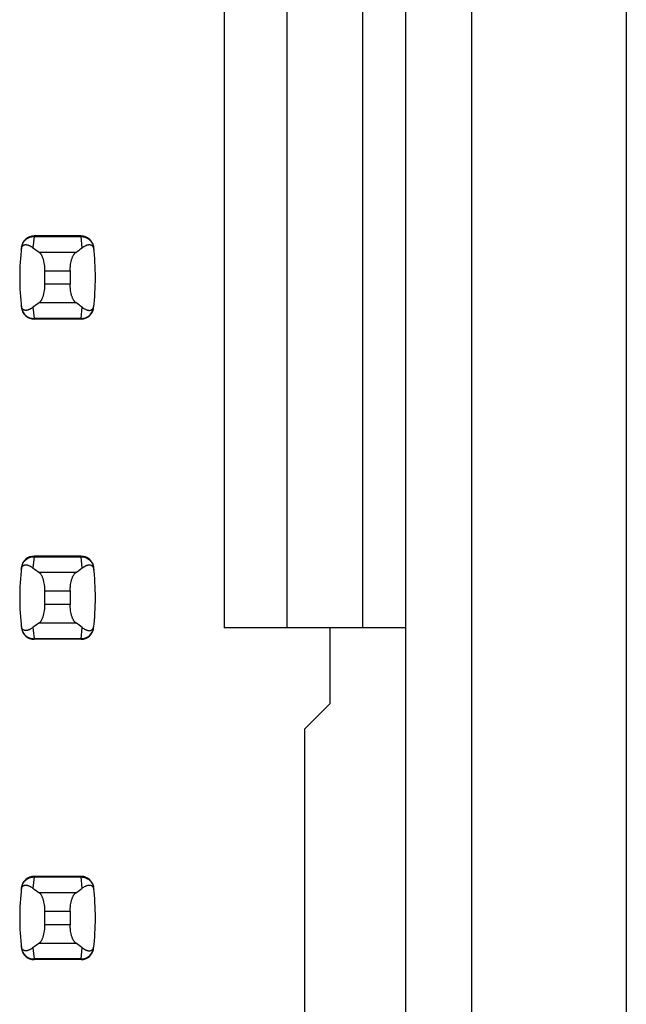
# Model space of a CAD drawing. Header units: inches. Extents: x 0.2 to 16.8, y 0.2 to 10.8.
# Tile 33 of 77: x 4.062 to 4.251, y 5.089 to 5.396. Entities that reach past the tile are written whole.
import ezdxf

# ---------------------------------------------------------------- set-up
doc = ezdxf.new("R2010")
doc.units = ezdxf.units.IN
doc.header["$LTSCALE"] = 0.935
doc.header["$MEASUREMENT"] = 0
doc.layers.get('0').update_dxf_attribs({"linetype": 'CONTINUOUS'})

msp = doc.modelspace()

# ---------------------------------------------------------------- linework, layer by layer
at = {"color": 7, "linetype": 'CONTINUOUS'}
for p, q in [((4.250928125, 8.10521875), (4.250928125, 3.03821875)), ((4.2027312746, 3.7332678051), (4.2027312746, 7.1976496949)), ((4.1821013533, 3.7432678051), (4.1821013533, 7.1881496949)), ((4.12540844, 5.7251575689), (4.12540844, 5.2062599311)), ((4.1450934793, 5.2062599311), (4.1450934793, 5.7251575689)), ((4.1687155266, 5.2062599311), (4.1687155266, 5.7251575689)), ((4.0807638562, 5.328700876), (4.0661160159, 5.328700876)), ((4.0622079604, 5.3252404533), (4.0621993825, 5.3251698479)), ((4.0846804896, 5.3251698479), (4.0846719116, 5.3252404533)), ((4.0695029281, 5.3135775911), (4.0695029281, 5.3178399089)), ((4.0773769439, 5.3178399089), (4.0773769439, 5.3135775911)), ((4.0621993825, 5.3062476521), (4.0622079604, 5.3061770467)), ((4.0846719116, 5.3061770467), (4.0846804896, 5.3062476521)), ((4.0807638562, 5.302716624), (4.0661160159, 5.302716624)), ((4.0807638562, 5.228700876), (4.0661160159, 5.228700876)), ((4.0622079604, 5.2252404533), (4.0621993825, 5.2251698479)), ((4.0846804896, 5.2251698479), (4.0846719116, 5.2252404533)), ((4.0695029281, 5.2135775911), (4.0695029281, 5.2178399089)), ((4.0773769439, 5.2178399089), (4.0773769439, 5.2135775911)), ((4.0621993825, 5.2062476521), (4.0622079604, 5.2061770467)), ((4.0846719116, 5.2061770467), (4.0846804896, 5.2062476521)), ((4.1821013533, 5.2062599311), (4.12540844, 5.2062599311)), ((4.1584793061, 5.1826378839), (4.1584793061, 5.2062599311)), ((4.0807638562, 5.202716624), (4.0661160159, 5.202716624)), ((4.1584793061, 5.1826378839), (4.1506052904, 5.1747638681)), ((4.1506052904, 5.0566536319), (4.1506052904, 5.1747638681)), ((4.0807638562, 5.128700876), (4.0661160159, 5.128700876)), ((4.0622079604, 5.1252404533), (4.0621993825, 5.1251698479)), ((4.0846804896, 5.1251698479), (4.0846719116, 5.1252404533)), ((4.0695029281, 5.1135775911), (4.0695029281, 5.1178399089)), ((4.0773769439, 5.1178399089), (4.0773769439, 5.1135775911)), ((4.0621993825, 5.1062476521), (4.0622079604, 5.1061770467)), ((4.0846719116, 5.1061770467), (4.0846804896, 5.1062476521)), ((4.0807638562, 5.102716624), (4.0661160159, 5.102716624))]:
    msp.add_line(p, q, dxfattribs=at)
at = {"color": 9, "linetype": 'CONTINUOUS'}
for p, q in [((4.0661078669, 5.3284996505), (4.0661160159, 5.328700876)), ((4.0807720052, 5.3284996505), (4.0807638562, 5.328700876)), ((4.0661078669, 5.3284996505), (4.0657673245, 5.3249971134)), ((4.0661078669, 5.3284996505), (4.0807720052, 5.3284996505)), ((4.0811125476, 5.3249971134), (4.0807720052, 5.3284996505)), ((4.0791194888, 5.3235441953), (4.0677603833, 5.3235441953)), ((4.0695029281, 5.3178399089), (4.0773769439, 5.3178399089)), ((4.0773769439, 5.3135775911), (4.0695029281, 5.3135775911)), ((4.0677603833, 5.3078733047), (4.0791194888, 5.3078733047)), ((4.0657673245, 5.3064203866), (4.0661078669, 5.3029178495)), ((4.0807720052, 5.3029178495), (4.0811125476, 5.3064203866)), ((4.0807720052, 5.3029178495), (4.0661078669, 5.3029178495)), ((4.0661160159, 5.302716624), (4.0661078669, 5.3029178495)), ((4.0807638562, 5.302716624), (4.0807720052, 5.3029178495)), ((4.0661078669, 5.2284996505), (4.0657673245, 5.2249971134)), ((4.0661078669, 5.2284996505), (4.0661160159, 5.228700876)), ((4.0661078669, 5.2284996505), (4.0807720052, 5.2284996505)), ((4.0807720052, 5.2284996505), (4.0807638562, 5.228700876)), ((4.0811125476, 5.2249971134), (4.0807720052, 5.2284996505)), ((4.0791194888, 5.2235441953), (4.0677603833, 5.2235441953)), ((4.0695029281, 5.2178399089), (4.0773769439, 5.2178399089)), ((4.0773769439, 5.2135775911), (4.0695029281, 5.2135775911)), ((4.0677603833, 5.2078733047), (4.0791194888, 5.2078733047)), ((4.0807720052, 5.2029178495), (4.0811125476, 5.2064203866)), ((4.0807720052, 5.2029178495), (4.0661078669, 5.2029178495)), ((4.0661160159, 5.202716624), (4.0661078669, 5.2029178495)), ((4.0807638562, 5.202716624), (4.0807720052, 5.2029178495)), ((4.0661078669, 5.1284996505), (4.0657673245, 5.1249971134)), ((4.0661078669, 5.1284996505), (4.0661160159, 5.128700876)), ((4.0661078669, 5.1284996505), (4.0807720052, 5.1284996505)), ((4.0807720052, 5.1284996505), (4.0807638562, 5.128700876)), ((4.0811125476, 5.1249971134), (4.0807720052, 5.1284996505)), ((4.0791194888, 5.1235441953), (4.0677603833, 5.1235441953)), ((4.0695029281, 5.1178399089), (4.0773769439, 5.1178399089)), ((4.0773769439, 5.1135775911), (4.0695029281, 5.1135775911)), ((4.0677603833, 5.1078733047), (4.0791194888, 5.1078733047)), ((4.0657673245, 5.1064203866), (4.0661078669, 5.1029178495)), ((4.0807720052, 5.1029178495), (4.0811125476, 5.1064203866)), ((4.0807720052, 5.1029178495), (4.0661078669, 5.1029178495)), ((4.0661160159, 5.102716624), (4.0661078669, 5.1029178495)), ((4.0807638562, 5.102716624), (4.0807720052, 5.1029178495))]:
    msp.add_line(p, q, dxfattribs=at)
at = {"color": 7, "linetype": 'CONTINUOUS'}
for centre, radius, start, end in [((4.0661160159, 5.3247638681), 0.0039370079, 90, 173.0471431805), ((4.0807638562, 5.3247638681), 0.0039370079, 6.9528568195, 90), ((4.1403690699, 5.31570875), 0.0787401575, 173.0988974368, 186.9011025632), ((4.0065108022, 5.31570875), 0.0787401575, 353.0988974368, 6.9011025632), ((4.0661160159, 5.3066536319), 0.0039370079, 186.9528568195, 270), ((4.0807638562, 5.3066536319), 0.0039370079, 270, 353.0471431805), ((4.0661160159, 5.2247638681), 0.0039370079, 90, 173.0471431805), ((4.0807638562, 5.2247638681), 0.0039370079, 6.9528568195, 90), ((4.1403690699, 5.21570875), 0.0787401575, 173.0988974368, 186.9011025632), ((4.0065108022, 5.21570875), 0.0787401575, 353.0988974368, 6.9011025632), ((4.0661160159, 5.2066536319), 0.0039370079, 186.9528568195, 270), ((4.0807638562, 5.2066536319), 0.0039370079, 270, 353.0471431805), ((4.0661160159, 5.1247638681), 0.0039370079, 90, 173.0471431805), ((4.0807638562, 5.1247638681), 0.0039370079, 6.9528568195, 90), ((4.1403690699, 5.11570875), 0.0787401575, 173.0988974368, 186.9011025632), ((4.0065108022, 5.11570875), 0.0787401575, 353.0988974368, 6.9011025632), ((4.0661160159, 5.1066536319), 0.0039370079, 186.9528568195, 270), ((4.0807638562, 5.1066536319), 0.0039370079, 270, 353.0471431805)]:
    msp.add_arc(centre, radius, start, end, dxfattribs=at)
at = {"color": 9, "linetype": 'CONTINUOUS'}
msp.add_arc((4.140379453, 5.2119069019), 0.0748135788, 184.2056085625, 186.9009146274, dxfattribs=at)
at = {"color": 7, "linetype": 'CONTINUOUS'}
for centre, major_axis, start_param, end_param in [((4.2515085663, 5.3424658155), (0.1968503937, 0), -2.8040324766, -2.7746840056), ((3.8953713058, 5.3424658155), (0.1968503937, 0), -0.366908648, -0.337560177), ((4.2515085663, 5.2889516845), (0.1968503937, -0), 2.7746840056, 2.8040324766), ((3.8953713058, 5.2889516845), (0.1968503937, -0), 0.3375601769, 0.366908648), ((4.2515085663, 5.2424658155), (0.1968503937, 0), -2.8040324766, -2.7746840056), ((3.8953713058, 5.2424658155), (0.1968503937, 0), -0.366908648, -0.337560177), ((4.2515085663, 5.1889516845), (0.1968503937, -0), 2.7746840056, 2.8040324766), ((3.8953713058, 5.1889516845), (0.1968503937, -0), 0.3375601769, 0.366908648), ((4.2515085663, 5.1424658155), (0.1968503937, 0), -2.8040324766, -2.7746840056), ((3.8953713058, 5.1424658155), (0.1968503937, 0), -0.366908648, -0.337560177), ((4.2515085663, 5.0889516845), (0.1968503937, -0), 2.7746840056, 2.8040324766), ((3.8953713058, 5.0889516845), (0.1968503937, -0), 0.3375601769, 0.366908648)]:
    msp.add_ellipse(centre, major_axis=major_axis, ratio=0.2679491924, start_param=start_param, end_param=end_param, dxfattribs=at)
for points, knots in [([(4.0621152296, 5.3244465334), (4.0621281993, 5.3245586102), (4.0621621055, 5.3247626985), (4.0622587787, 5.3250976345), (4.0623872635, 5.3253637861), (4.062539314, 5.3255617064), (4.0626474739, 5.325670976), (4.062757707, 5.3257581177), (4.0629035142, 5.3258480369), (4.0630926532, 5.3259255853), (4.0633266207, 5.3259715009), (4.063562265, 5.3259788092), (4.063799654, 5.3259554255), (4.0640391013, 5.3259060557), (4.0642806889, 5.3258337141), (4.0645243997, 5.3257404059), (4.0647701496, 5.3256275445), (4.0650178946, 5.325496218), (4.0653568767, 5.3252936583), (4.0656043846, 5.3251207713), (4.0657673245, 5.3249971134)], [0, 0, 0, 0, 0.0706080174, 0.1290951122, 0.2179133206, 0.2532979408, 0.2849113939, 0.3138853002, 0.3410241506, 0.3919190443, 0.4408052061, 0.4894747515, 0.5389427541, 0.5897605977, 0.6422458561, 0.696596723, 0.7529452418, 0.8113824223, 0.8719884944, 1, 1, 1, 1]), ([(4.0811125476, 5.3249971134), (4.0812755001, 5.3251207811), (4.0815995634, 5.3253471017), (4.0820218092, 5.3255871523), (4.0823555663, 5.325740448), (4.0825992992, 5.3258337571), (4.0828409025, 5.3259061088), (4.0830803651, 5.325955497), (4.0833177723, 5.3259788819), (4.0835534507, 5.3259715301), (4.0837874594, 5.3259253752), (4.0839765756, 5.3258474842), (4.0841223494, 5.325757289), (4.0842325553, 5.3256699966), (4.0843406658, 5.32556074), (4.0844926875, 5.3253634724), (4.0846217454, 5.3250982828), (4.0847186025, 5.3247635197), (4.0847520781, 5.3245590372), (4.0847646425, 5.3244465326)], [0, 0, 0, 0, 0.1280284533, 0.2470469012, 0.3034021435, 0.3577597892, 0.4102519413, 0.4610765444, 0.5105505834, 0.5592265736, 0.6081269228, 0.6590555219, 0.6862185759, 0.7152146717, 0.7468335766, 0.7821728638, 0.8707184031, 0.9291508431, 1, 1, 1, 1]), ([(4.0695029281, 5.3178399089), (4.0695029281, 5.3181703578), (4.0694859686, 5.318663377), (4.0694290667, 5.3193127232), (4.0693520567, 5.3199330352), (4.0692445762, 5.3205299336), (4.0691057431, 5.3210964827), (4.0689912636, 5.3214887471), (4.0688655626, 5.3218545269), (4.0687298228, 5.3221919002), (4.0685852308, 5.3224992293), (4.0684329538, 5.3227751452), (4.0682741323, 5.3230185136), (4.0681097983, 5.3232284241), (4.0679409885, 5.3234040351), (4.0678208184, 5.3235020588), (4.0677603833, 5.3235441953)], [0, 0, 0, 0, 0.1617303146, 0.2411813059, 0.3189715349, 0.4676101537, 0.537658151, 0.6043887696, 0.6675327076, 0.7268809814, 0.782284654, 0.8336619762, 0.8810002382, 0.924368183, 0.9639419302, 1, 1, 1, 1]), ([(4.0773769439, 5.3178399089), (4.0773769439, 5.3181703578), (4.0773939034, 5.318663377), (4.0774508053, 5.3193127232), (4.0775278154, 5.3199330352), (4.0776352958, 5.3205299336), (4.077774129, 5.3210964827), (4.0778886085, 5.3214887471), (4.0780143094, 5.3218545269), (4.0781500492, 5.3221919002), (4.0782946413, 5.3224992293), (4.0784469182, 5.3227751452), (4.0786057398, 5.3230185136), (4.0787700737, 5.3232284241), (4.0789388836, 5.3234040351), (4.0790590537, 5.3235020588), (4.0791194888, 5.3235441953)], [0, 0, 0, 0, 0.1617303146, 0.2411813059, 0.3189715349, 0.4676101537, 0.537658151, 0.6043887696, 0.6675327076, 0.7268809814, 0.782284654, 0.8336619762, 0.8810002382, 0.924368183, 0.9639419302, 1, 1, 1, 1]), ([(4.0677603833, 5.3078733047), (4.0678208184, 5.3079154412), (4.0679409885, 5.3080134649), (4.0681097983, 5.3081890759), (4.0682741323, 5.3083989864), (4.0684329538, 5.3086423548), (4.0685852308, 5.3089182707), (4.0687298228, 5.3092255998), (4.0688655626, 5.3095629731), (4.0689912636, 5.3099287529), (4.0691057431, 5.3103210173), (4.0692445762, 5.3108875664), (4.0693520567, 5.3114844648), (4.0694290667, 5.3121047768), (4.0694859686, 5.312754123), (4.0695029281, 5.3132471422), (4.0695029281, 5.3135775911)], [0, 0, 0, 0, 0.0360580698, 0.075631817, 0.1189997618, 0.1663380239, 0.2177153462, 0.2731190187, 0.3324672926, 0.3956112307, 0.4623418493, 0.5323898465, 0.6810284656, 0.7588186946, 0.8382696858, 1, 1, 1, 1]), ([(4.0791194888, 5.3078733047), (4.0790590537, 5.3079154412), (4.0789388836, 5.3080134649), (4.0787700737, 5.3081890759), (4.0786057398, 5.3083989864), (4.0784469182, 5.3086423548), (4.0782946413, 5.3089182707), (4.0781500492, 5.3092255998), (4.0780143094, 5.3095629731), (4.0778886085, 5.3099287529), (4.077774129, 5.3103210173), (4.0776352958, 5.3108875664), (4.0775278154, 5.3114844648), (4.0774508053, 5.3121047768), (4.0773939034, 5.312754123), (4.0773769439, 5.3132471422), (4.0773769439, 5.3135775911)], [0, 0, 0, 0, 0.0360580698, 0.075631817, 0.1189997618, 0.1663380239, 0.2177153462, 0.2731190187, 0.3324672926, 0.3956112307, 0.4623418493, 0.5323898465, 0.6810284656, 0.7588186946, 0.8382696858, 1, 1, 1, 1]), ([(4.0657673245, 5.3064203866), (4.0656043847, 5.3062967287), (4.0653568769, 5.3061238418), (4.0650178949, 5.3059212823), (4.0647701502, 5.3057899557), (4.0645244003, 5.3056770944), (4.0642806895, 5.3055837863), (4.0640391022, 5.3055114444), (4.0637996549, 5.3054620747), (4.0635622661, 5.3054386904), (4.0633266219, 5.3054459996), (4.0630926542, 5.3054919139), (4.0629035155, 5.3055694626), (4.0627577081, 5.3056593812), (4.0626474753, 5.3057465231), (4.0625393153, 5.3058557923), (4.0623872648, 5.306053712), (4.0622587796, 5.3063198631), (4.0621621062, 5.3066547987), (4.0621281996, 5.3068588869), (4.0621152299, 5.3069709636)], [0, 0, 0, 0, 0.1280115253, 0.1886175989, 0.2470548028, 0.3034033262, 0.3577542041, 0.4102394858, 0.4610573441, 0.5105253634, 0.559194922, 0.608081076, 0.6589759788, 0.6861148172, 0.7150887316, 0.7467021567, 0.7820867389, 0.8709048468, 0.9293919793, 1, 1, 1, 1]), ([(4.0811125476, 5.3064203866), (4.081275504, 5.3062967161), (4.0815995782, 5.3060703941), (4.0820218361, 5.3058303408), (4.0823556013, 5.3056770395), (4.08259934, 5.3055837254), (4.0828409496, 5.305511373), (4.0830804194, 5.3054619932), (4.0833178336, 5.3054386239), (4.0835535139, 5.3054459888), (4.0837875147, 5.3054921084), (4.0839766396, 5.3055698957), (4.0841224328, 5.3056599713), (4.0842326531, 5.3057471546), (4.0843407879, 5.3058563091), (4.0844928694, 5.3060535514), (4.0846218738, 5.3063188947), (4.0847186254, 5.30665384), (4.084752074, 5.3068584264), (4.0847646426, 5.3069709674)], [0, 0, 0, 0, 0.1280244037, 0.2470392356, 0.3033929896, 0.3577492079, 0.4102397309, 0.4610624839, 0.5105347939, 0.5592093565, 0.6081067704, 0.6590250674, 0.6861777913, 0.7151598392, 0.746762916, 0.7820914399, 0.8706624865, 0.9291317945, 1, 1, 1, 1]), ([(4.0621152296, 5.2244465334), (4.0621281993, 5.2245586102), (4.0621621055, 5.2247626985), (4.0622587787, 5.2250976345), (4.0623872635, 5.2253637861), (4.062539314, 5.2255617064), (4.0626474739, 5.225670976), (4.062757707, 5.2257581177), (4.0629035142, 5.2258480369), (4.0630926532, 5.2259255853), (4.0633266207, 5.2259715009), (4.063562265, 5.2259788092), (4.063799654, 5.2259554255), (4.0640391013, 5.2259060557), (4.0642806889, 5.2258337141), (4.0645243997, 5.2257404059), (4.0647701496, 5.2256275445), (4.0650178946, 5.225496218), (4.0653568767, 5.2252936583), (4.0656043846, 5.2251207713), (4.0657673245, 5.2249971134)], [0, 0, 0, 0, 0.0706080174, 0.1290951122, 0.2179133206, 0.2532979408, 0.2849113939, 0.3138853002, 0.3410241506, 0.3919190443, 0.4408052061, 0.4894747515, 0.5389427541, 0.5897605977, 0.6422458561, 0.696596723, 0.7529452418, 0.8113824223, 0.8719884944, 1, 1, 1, 1]), ([(4.0811125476, 5.2249971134), (4.0812755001, 5.2251207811), (4.0815995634, 5.2253471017), (4.0820218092, 5.2255871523), (4.0823555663, 5.225740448), (4.0825992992, 5.2258337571), (4.0828409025, 5.2259061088), (4.0830803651, 5.225955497), (4.0833177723, 5.2259788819), (4.0835534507, 5.2259715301), (4.0837874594, 5.2259253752), (4.0839765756, 5.2258474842), (4.0841223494, 5.225757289), (4.0842325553, 5.2256699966), (4.0843406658, 5.22556074), (4.0844926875, 5.2253634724), (4.0846217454, 5.2250982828), (4.0847186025, 5.2247635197), (4.0847520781, 5.2245590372), (4.0847646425, 5.2244465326)], [0, 0, 0, 0, 0.1280284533, 0.2470469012, 0.3034021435, 0.3577597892, 0.4102519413, 0.4610765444, 0.5105505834, 0.5592265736, 0.6081269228, 0.6590555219, 0.6862185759, 0.7152146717, 0.7468335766, 0.7821728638, 0.8707184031, 0.9291508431, 1, 1, 1, 1]), ([(4.0695029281, 5.2178399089), (4.0695029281, 5.2181703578), (4.0694859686, 5.218663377), (4.0694290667, 5.2193127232), (4.0693520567, 5.2199330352), (4.0692445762, 5.2205299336), (4.0691057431, 5.2210964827), (4.0689912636, 5.2214887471), (4.0688655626, 5.2218545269), (4.0687298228, 5.2221919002), (4.0685852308, 5.2224992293), (4.0684329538, 5.2227751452), (4.0682741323, 5.2230185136), (4.0681097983, 5.2232284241), (4.0679409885, 5.2234040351), (4.0678208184, 5.2235020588), (4.0677603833, 5.2235441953)], [0, 0, 0, 0, 0.1617303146, 0.2411813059, 0.3189715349, 0.4676101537, 0.537658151, 0.6043887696, 0.6675327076, 0.7268809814, 0.782284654, 0.8336619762, 0.8810002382, 0.924368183, 0.9639419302, 1, 1, 1, 1]), ([(4.0773769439, 5.2178399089), (4.0773769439, 5.2181703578), (4.0773939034, 5.218663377), (4.0774508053, 5.2193127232), (4.0775278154, 5.2199330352), (4.0776352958, 5.2205299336), (4.077774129, 5.2210964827), (4.0778886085, 5.2214887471), (4.0780143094, 5.2218545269), (4.0781500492, 5.2221919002), (4.0782946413, 5.2224992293), (4.0784469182, 5.2227751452), (4.0786057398, 5.2230185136), (4.0787700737, 5.2232284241), (4.0789388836, 5.2234040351), (4.0790590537, 5.2235020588), (4.0791194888, 5.2235441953)], [0, 0, 0, 0, 0.1617303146, 0.2411813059, 0.3189715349, 0.4676101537, 0.537658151, 0.6043887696, 0.6675327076, 0.7268809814, 0.782284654, 0.8336619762, 0.8810002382, 0.924368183, 0.9639419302, 1, 1, 1, 1]), ([(4.0677603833, 5.2078733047), (4.0678208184, 5.2079154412), (4.0679409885, 5.2080134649), (4.0681097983, 5.2081890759), (4.0682741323, 5.2083989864), (4.0684329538, 5.2086423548), (4.0685852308, 5.2089182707), (4.0687298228, 5.2092255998), (4.0688655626, 5.2095629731), (4.0689912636, 5.2099287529), (4.0691057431, 5.2103210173), (4.0692445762, 5.2108875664), (4.0693520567, 5.2114844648), (4.0694290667, 5.2121047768), (4.0694859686, 5.212754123), (4.0695029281, 5.2132471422), (4.0695029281, 5.2135775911)], [0, 0, 0, 0, 0.0360580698, 0.075631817, 0.1189997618, 0.1663380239, 0.2177153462, 0.2731190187, 0.3324672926, 0.3956112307, 0.4623418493, 0.5323898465, 0.6810284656, 0.7588186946, 0.8382696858, 1, 1, 1, 1]), ([(4.0791194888, 5.2078733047), (4.0790590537, 5.2079154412), (4.0789388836, 5.2080134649), (4.0787700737, 5.2081890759), (4.0786057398, 5.2083989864), (4.0784469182, 5.2086423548), (4.0782946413, 5.2089182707), (4.0781500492, 5.2092255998), (4.0780143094, 5.2095629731), (4.0778886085, 5.2099287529), (4.077774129, 5.2103210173), (4.0776352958, 5.2108875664), (4.0775278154, 5.2114844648), (4.0774508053, 5.2121047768), (4.0773939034, 5.212754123), (4.0773769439, 5.2132471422), (4.0773769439, 5.2135775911)], [0, 0, 0, 0, 0.0360580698, 0.075631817, 0.1189997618, 0.1663380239, 0.2177153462, 0.2731190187, 0.3324672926, 0.3956112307, 0.4623418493, 0.5323898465, 0.6810284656, 0.7588186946, 0.8382696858, 1, 1, 1, 1]), ([(4.0657673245, 5.2064203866), (4.065604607, 5.206296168), (4.0652807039, 5.2060694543), (4.064858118, 5.2058299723), (4.0645242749, 5.2056773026), (4.0642805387, 5.2055842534), (4.0640389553, 5.2055119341), (4.0637995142, 5.2054624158), (4.0635621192, 5.2054388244), (4.0633264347, 5.2054459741), (4.0630924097, 5.2054920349), (4.0629032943, 5.2055699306), (4.0627575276, 5.2056601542), (4.0626473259, 5.2057474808), (4.0625392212, 5.2058567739), (4.0623872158, 5.2060540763), (4.0622581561, 5.2063192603), (4.0621612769, 5.2066540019), (4.0621277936, 5.2068584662), (4.0621152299, 5.2069709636)], [0, 0, 0, 0, 0.1281219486, 0.2470807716, 0.3034027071, 0.3577442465, 0.4102351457, 0.4610648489, 0.510542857, 0.5592181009, 0.6081153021, 0.6590440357, 0.6862096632, 0.7152100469, 0.7468343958, 0.7821790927, 0.8707274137, 0.9291543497, 1, 1, 1, 1]), ([(4.0811125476, 5.2064203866), (4.081275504, 5.2062967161), (4.0815995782, 5.2060703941), (4.0820218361, 5.2058303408), (4.0823556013, 5.2056770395), (4.08259934, 5.2055837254), (4.0828409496, 5.205511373), (4.0830804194, 5.2054619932), (4.0833178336, 5.2054386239), (4.0835535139, 5.2054459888), (4.0837875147, 5.2054921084), (4.0839766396, 5.2055698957), (4.0841224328, 5.2056599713), (4.0842326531, 5.2057471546), (4.0843407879, 5.2058563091), (4.0844928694, 5.2060535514), (4.0846218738, 5.2063188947), (4.0847186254, 5.20665384), (4.084752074, 5.2068584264), (4.0847646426, 5.2069709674)], [0, 0, 0, 0, 0.1280244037, 0.2470392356, 0.3033929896, 0.3577492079, 0.4102397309, 0.4610624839, 0.5105347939, 0.5592093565, 0.6081067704, 0.6590250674, 0.6861777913, 0.7151598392, 0.746762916, 0.7820914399, 0.8706624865, 0.9291317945, 1, 1, 1, 1]), ([(4.0621152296, 5.1244465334), (4.0621281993, 5.1245586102), (4.0621621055, 5.1247626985), (4.0622587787, 5.1250976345), (4.0623872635, 5.1253637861), (4.062539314, 5.1255617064), (4.0626474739, 5.125670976), (4.062757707, 5.1257581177), (4.0629035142, 5.1258480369), (4.0630926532, 5.1259255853), (4.0633266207, 5.1259715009), (4.063562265, 5.1259788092), (4.063799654, 5.1259554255), (4.0640391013, 5.1259060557), (4.0642806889, 5.1258337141), (4.0645243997, 5.1257404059), (4.0647701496, 5.1256275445), (4.0650178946, 5.125496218), (4.0653568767, 5.1252936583), (4.0656043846, 5.1251207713), (4.0657673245, 5.1249971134)], [0, 0, 0, 0, 0.0706080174, 0.1290951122, 0.2179133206, 0.2532979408, 0.2849113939, 0.3138853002, 0.3410241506, 0.3919190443, 0.4408052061, 0.4894747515, 0.5389427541, 0.5897605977, 0.6422458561, 0.696596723, 0.7529452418, 0.8113824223, 0.8719884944, 1, 1, 1, 1]), ([(4.0811125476, 5.1249971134), (4.0812755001, 5.1251207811), (4.0815995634, 5.1253471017), (4.0820218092, 5.1255871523), (4.0823555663, 5.125740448), (4.0825992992, 5.1258337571), (4.0828409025, 5.1259061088), (4.0830803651, 5.125955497), (4.0833177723, 5.1259788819), (4.0835534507, 5.1259715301), (4.0837874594, 5.1259253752), (4.0839765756, 5.1258474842), (4.0841223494, 5.125757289), (4.0842325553, 5.1256699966), (4.0843406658, 5.12556074), (4.0844926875, 5.1253634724), (4.0846217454, 5.1250982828), (4.0847186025, 5.1247635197), (4.0847520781, 5.1245590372), (4.0847646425, 5.1244465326)], [0, 0, 0, 0, 0.1280284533, 0.2470469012, 0.3034021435, 0.3577597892, 0.4102519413, 0.4610765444, 0.5105505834, 0.5592265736, 0.6081269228, 0.6590555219, 0.6862185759, 0.7152146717, 0.7468335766, 0.7821728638, 0.8707184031, 0.9291508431, 1, 1, 1, 1]), ([(4.0695029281, 5.1178399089), (4.0695029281, 5.1181703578), (4.0694859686, 5.118663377), (4.0694290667, 5.1193127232), (4.0693520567, 5.1199330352), (4.0692445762, 5.1205299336), (4.0691057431, 5.1210964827), (4.0689912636, 5.1214887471), (4.0688655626, 5.1218545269), (4.0687298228, 5.1221919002), (4.0685852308, 5.1224992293), (4.0684329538, 5.1227751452), (4.0682741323, 5.1230185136), (4.0681097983, 5.1232284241), (4.0679409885, 5.1234040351), (4.0678208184, 5.1235020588), (4.0677603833, 5.1235441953)], [0, 0, 0, 0, 0.1617303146, 0.2411813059, 0.3189715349, 0.4676101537, 0.537658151, 0.6043887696, 0.6675327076, 0.7268809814, 0.782284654, 0.8336619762, 0.8810002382, 0.924368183, 0.9639419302, 1, 1, 1, 1]), ([(4.0773769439, 5.1178399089), (4.0773769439, 5.1181703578), (4.0773939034, 5.118663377), (4.0774508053, 5.1193127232), (4.0775278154, 5.1199330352), (4.0776352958, 5.1205299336), (4.077774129, 5.1210964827), (4.0778886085, 5.1214887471), (4.0780143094, 5.1218545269), (4.0781500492, 5.1221919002), (4.0782946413, 5.1224992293), (4.0784469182, 5.1227751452), (4.0786057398, 5.1230185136), (4.0787700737, 5.1232284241), (4.0789388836, 5.1234040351), (4.0790590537, 5.1235020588), (4.0791194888, 5.1235441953)], [0, 0, 0, 0, 0.1617303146, 0.2411813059, 0.3189715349, 0.4676101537, 0.537658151, 0.6043887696, 0.6675327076, 0.7268809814, 0.782284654, 0.8336619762, 0.8810002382, 0.924368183, 0.9639419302, 1, 1, 1, 1]), ([(4.0677603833, 5.1078733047), (4.0678208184, 5.1079154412), (4.0679409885, 5.1080134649), (4.0681097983, 5.1081890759), (4.0682741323, 5.1083989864), (4.0684329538, 5.1086423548), (4.0685852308, 5.1089182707), (4.0687298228, 5.1092255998), (4.0688655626, 5.1095629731), (4.0689912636, 5.1099287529), (4.0691057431, 5.1103210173), (4.0692445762, 5.1108875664), (4.0693520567, 5.1114844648), (4.0694290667, 5.1121047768), (4.0694859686, 5.112754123), (4.0695029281, 5.1132471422), (4.0695029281, 5.1135775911)], [0, 0, 0, 0, 0.0360580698, 0.075631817, 0.1189997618, 0.1663380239, 0.2177153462, 0.2731190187, 0.3324672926, 0.3956112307, 0.4623418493, 0.5323898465, 0.6810284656, 0.7588186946, 0.8382696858, 1, 1, 1, 1]), ([(4.0791194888, 5.1078733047), (4.0790590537, 5.1079154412), (4.0789388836, 5.1080134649), (4.0787700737, 5.1081890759), (4.0786057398, 5.1083989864), (4.0784469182, 5.1086423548), (4.0782946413, 5.1089182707), (4.0781500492, 5.1092255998), (4.0780143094, 5.1095629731), (4.0778886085, 5.1099287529), (4.077774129, 5.1103210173), (4.0776352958, 5.1108875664), (4.0775278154, 5.1114844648), (4.0774508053, 5.1121047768), (4.0773939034, 5.112754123), (4.0773769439, 5.1132471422), (4.0773769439, 5.1135775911)], [0, 0, 0, 0, 0.0360580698, 0.075631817, 0.1189997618, 0.1663380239, 0.2177153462, 0.2731190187, 0.3324672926, 0.3956112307, 0.4623418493, 0.5323898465, 0.6810284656, 0.7588186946, 0.8382696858, 1, 1, 1, 1]), ([(4.0657673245, 5.1064203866), (4.0656043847, 5.1062967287), (4.0653568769, 5.1061238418), (4.0650178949, 5.1059212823), (4.0647701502, 5.1057899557), (4.0645244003, 5.1056770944), (4.0642806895, 5.1055837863), (4.0640391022, 5.1055114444), (4.0637996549, 5.1054620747), (4.0635622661, 5.1054386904), (4.0633266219, 5.1054459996), (4.0630926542, 5.1054919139), (4.0629035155, 5.1055694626), (4.0627577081, 5.1056593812), (4.0626474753, 5.1057465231), (4.0625393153, 5.1058557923), (4.0623872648, 5.106053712), (4.0622587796, 5.1063198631), (4.0621621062, 5.1066547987), (4.0621281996, 5.1068588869), (4.0621152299, 5.1069709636)], [0, 0, 0, 0, 0.1280115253, 0.1886175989, 0.2470548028, 0.3034033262, 0.3577542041, 0.4102394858, 0.4610573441, 0.5105253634, 0.559194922, 0.608081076, 0.6589759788, 0.6861148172, 0.7150887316, 0.7467021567, 0.7820867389, 0.8709048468, 0.9293919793, 1, 1, 1, 1]), ([(4.0811125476, 5.1064203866), (4.081275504, 5.1062967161), (4.0815995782, 5.1060703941), (4.0820218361, 5.1058303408), (4.0823556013, 5.1056770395), (4.08259934, 5.1055837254), (4.0828409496, 5.105511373), (4.0830804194, 5.1054619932), (4.0833178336, 5.1054386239), (4.0835535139, 5.1054459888), (4.0837875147, 5.1054921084), (4.0839766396, 5.1055698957), (4.0841224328, 5.1056599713), (4.0842326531, 5.1057471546), (4.0843407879, 5.1058563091), (4.0844928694, 5.1060535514), (4.0846218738, 5.1063188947), (4.0847186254, 5.10665384), (4.084752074, 5.1068584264), (4.0847646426, 5.1069709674)], [0, 0, 0, 0, 0.1280244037, 0.2470392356, 0.3033929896, 0.3577492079, 0.4102397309, 0.4610624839, 0.5105347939, 0.5592093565, 0.6081067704, 0.6590250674, 0.6861777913, 0.7151598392, 0.746762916, 0.7820914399, 0.8706624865, 0.9291317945, 1, 1, 1, 1])]:
    msp.add_open_spline(points, degree=3, knots=knots, dxfattribs=at)
at = {"color": 9, "linetype": 'CONTINUOUS'}
for points, knots in [([(4.0621993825, 5.3251698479), (4.062227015, 5.3253981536), (4.0623274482, 5.3258510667), (4.0626018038, 5.3264906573), (4.0629890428, 5.3270724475), (4.0634785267, 5.3275767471), (4.0640578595, 5.3279819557), (4.0647034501, 5.3282795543), (4.065393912, 5.3284620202), (4.0658700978, 5.3285015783), (4.0661078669, 5.3284996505)], [0, 0, 0, 0, 0.1229784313, 0.2462987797, 0.370184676, 0.49464415, 0.6199139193, 0.7460841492, 0.872847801, 1, 1, 1, 1]), ([(4.0807720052, 5.3284996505), (4.0810097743, 5.3285015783), (4.08148596, 5.3284620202), (4.082176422, 5.3282795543), (4.0828220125, 5.3279819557), (4.0834013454, 5.3275767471), (4.0838908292, 5.3270724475), (4.0842780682, 5.3264906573), (4.0845524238, 5.3258510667), (4.0846528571, 5.3253981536), (4.0846804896, 5.3251698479)], [0, 0, 0, 0, 0.1271521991, 0.2539158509, 0.3800860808, 0.5053558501, 0.629815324, 0.7537012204, 0.8770215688, 1, 1, 1, 1]), ([(4.0621993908, 5.3062475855), (4.0622279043, 5.3060193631), (4.0623285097, 5.3055667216), (4.0626016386, 5.3049266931), (4.0629888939, 5.304344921), (4.0634786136, 5.3038408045), (4.0640578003, 5.3034353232), (4.0647033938, 5.3031377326), (4.0653941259, 5.302956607), (4.0658700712, 5.3029168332), (4.0661078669, 5.3029178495)], [0, 0, 0, 0, 0.1229985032, 0.2462822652, 0.3701470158, 0.4946434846, 0.61994985, 0.7460997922, 0.8728295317, 1, 1, 1, 1]), ([(4.0807720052, 5.3029178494), (4.0810097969, 5.3029168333), (4.0814857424, 5.3029566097), (4.0821764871, 5.3031377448), (4.082822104, 5.3034352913), (4.0834012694, 5.3038407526), (4.0838907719, 5.3043450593), (4.0842780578, 5.3049268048), (4.0845524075, 5.305566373), (4.0846528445, 5.3060192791), (4.0846804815, 5.3062475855)], [0, 0, 0, 0, 0.1271655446, 0.2538944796, 0.3800505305, 0.5053463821, 0.6298162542, 0.753695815, 0.8770168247, 1, 1, 1, 1]), ([(4.0621993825, 5.2251698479), (4.062227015, 5.2253981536), (4.0623274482, 5.2258510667), (4.0626018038, 5.2264906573), (4.0629890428, 5.2270724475), (4.0634785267, 5.2275767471), (4.0640578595, 5.2279819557), (4.0647034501, 5.2282795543), (4.065393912, 5.2284620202), (4.0658700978, 5.2285015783), (4.0661078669, 5.2284996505)], [0, 0, 0, 0, 0.1229784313, 0.2462987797, 0.370184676, 0.49464415, 0.6199139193, 0.7460841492, 0.872847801, 1, 1, 1, 1]), ([(4.0807720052, 5.2284996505), (4.0810097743, 5.2285015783), (4.08148596, 5.2284620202), (4.082176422, 5.2282795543), (4.0828220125, 5.2279819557), (4.0834013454, 5.2275767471), (4.0838908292, 5.2270724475), (4.0842780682, 5.2264906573), (4.0845524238, 5.2258510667), (4.0846528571, 5.2253981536), (4.0846804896, 5.2251698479)], [0, 0, 0, 0, 0.1271521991, 0.2539158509, 0.3800860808, 0.5053558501, 0.629815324, 0.7537012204, 0.8770215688, 1, 1, 1, 1]), ([(4.0621993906, 5.2062475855), (4.0622132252, 5.2061332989), (4.0622521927, 5.2059058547), (4.0623429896, 5.205571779), (4.0624647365, 5.2052471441), (4.0626664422, 5.2048302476), (4.0629894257, 5.2043447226), (4.0633966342, 5.2039251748), (4.0637665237, 5.2036393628), (4.0641638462, 5.2033869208), (4.0647031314, 5.2031383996), (4.0653935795, 5.2029557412), (4.0658700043, 5.2029159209), (4.0661078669, 5.2029178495)], [0, 0, 0, 0, 0.0615395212, 0.1231249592, 0.1848057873, 0.2466011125, 0.3704098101, 0.4947149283, 0.5572145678, 0.619962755, 0.7460548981, 0.8728429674, 1, 1, 1, 1]), ([(4.0807720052, 5.2029178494), (4.0810097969, 5.2029168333), (4.0814857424, 5.2029566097), (4.0821764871, 5.2031377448), (4.082822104, 5.2034352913), (4.0834012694, 5.2038407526), (4.0838907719, 5.2043450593), (4.0842780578, 5.2049268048), (4.0845524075, 5.205566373), (4.0846528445, 5.2060192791), (4.0846804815, 5.2062475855)], [0, 0, 0, 0, 0.1271655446, 0.2538944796, 0.3800505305, 0.5053463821, 0.6298162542, 0.753695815, 0.8770168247, 1, 1, 1, 1]), ([(4.0621993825, 5.1251698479), (4.062227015, 5.1253981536), (4.0623274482, 5.1258510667), (4.0626018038, 5.1264906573), (4.0629890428, 5.1270724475), (4.0634785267, 5.1275767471), (4.0640578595, 5.1279819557), (4.0647034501, 5.1282795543), (4.065393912, 5.1284620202), (4.0658700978, 5.1285015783), (4.0661078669, 5.1284996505)], [0, 0, 0, 0, 0.1229784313, 0.2462987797, 0.370184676, 0.49464415, 0.6199139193, 0.7460841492, 0.872847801, 1, 1, 1, 1]), ([(4.0807720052, 5.1284996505), (4.0810097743, 5.1285015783), (4.08148596, 5.1284620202), (4.082176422, 5.1282795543), (4.0828220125, 5.1279819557), (4.0834013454, 5.1275767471), (4.0838908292, 5.1270724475), (4.0842780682, 5.1264906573), (4.0845524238, 5.1258510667), (4.0846528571, 5.1253981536), (4.0846804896, 5.1251698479)], [0, 0, 0, 0, 0.1271521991, 0.2539158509, 0.3800860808, 0.5053558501, 0.629815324, 0.7537012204, 0.8770215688, 1, 1, 1, 1]), ([(4.0621993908, 5.1062475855), (4.0622279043, 5.1060193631), (4.0623285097, 5.1055667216), (4.0626016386, 5.1049266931), (4.0629888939, 5.104344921), (4.0634786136, 5.1038408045), (4.0640578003, 5.1034353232), (4.0647033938, 5.1031377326), (4.0653941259, 5.102956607), (4.0658700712, 5.1029168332), (4.0661078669, 5.1029178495)], [0, 0, 0, 0, 0.1229985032, 0.2462822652, 0.3701470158, 0.4946434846, 0.61994985, 0.7460997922, 0.8728295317, 1, 1, 1, 1]), ([(4.0807720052, 5.1029178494), (4.0810097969, 5.1029168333), (4.0814857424, 5.1029566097), (4.0821764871, 5.1031377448), (4.082822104, 5.1034352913), (4.0834012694, 5.1038407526), (4.0838907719, 5.1043450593), (4.0842780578, 5.1049268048), (4.0845524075, 5.105566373), (4.0846528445, 5.1060192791), (4.0846804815, 5.1062475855)], [0, 0, 0, 0, 0.1271655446, 0.2538944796, 0.3800505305, 0.5053463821, 0.6298162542, 0.753695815, 0.8770168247, 1, 1, 1, 1])]:
    msp.add_open_spline(points, degree=3, knots=knots, dxfattribs=at)

doc.saveas('drawing.dxf')
